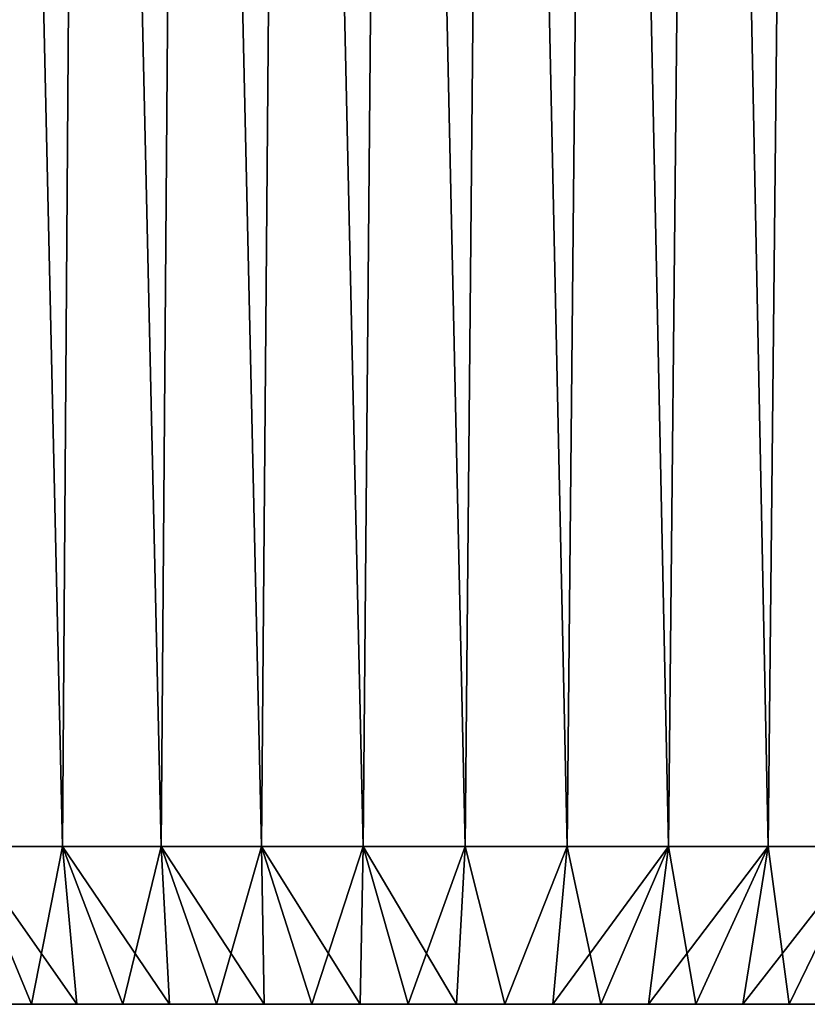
# Model space of a CAD drawing. Header units: millimetres. Extents: x -24 to 50, y -66 to 68.
# Tile 40 of 99: x -8 to 7, y 2 to 21. Entities that reach past the tile are written whole.
import ezdxf

# ---------------------------------------------------------------- set-up
doc = ezdxf.new("R2010")
doc.units = ezdxf.units.MM
doc.header["$LTSCALE"] = 65.185185
for name, color, linetype in [('1', 7, 'CONTINUOUS'), ('12', 7, 'CONTINUOUS'), ('2', 7, 'CONTINUOUS'), ('8', 7, 'CONTINUOUS')]:
    doc.layers.add(name, color=color, linetype=linetype)

msp = doc.modelspace()

# ---------------------------------------------------------------- linework, layer by layer
at = {"layer": '1', "color": 253, "linetype": 'Continuous', "true_color": 0xaab4c3}
for points in [[(-9.099, 5, -22.748), (-8.688, 68.2, -22.908), (-7.267, 5, -23.397), (-9.099, 5, -22.748)], [(-8.688, 68.2, -22.908), (-6.816, 68.2, -23.533), (-7.267, 5, -23.397), (-8.688, 68.2, -22.908)], [(-7.267, 5, -23.397), (-6.816, 68.2, -23.533), (-5.389, 5, -23.9), (-7.267, 5, -23.397)], [(-6.816, 68.2, -23.533), (-4.901, 68.2, -24.005), (-5.389, 5, -23.9), (-6.816, 68.2, -23.533)], [(-5.389, 5, -23.9), (-4.901, 68.2, -24.005), (-3.478, 5, -24.252), (-5.389, 5, -23.9)], [(-4.901, 68.2, -24.005), (-2.953, 68.2, -24.321), (-3.478, 5, -24.252), (-4.901, 68.2, -24.005)], [(-3.478, 5, -24.252), (-2.953, 68.2, -24.321), (-1.545, 5, -24.451), (-3.478, 5, -24.252)], [(-2.953, 68.2, -24.321), (-0.986, 68.2, -24.48), (-1.545, 5, -24.451), (-2.953, 68.2, -24.321)], [(-1.545, 5, -24.451), (-0.986, 68.2, -24.48), (0.399, 5, -24.497), (-1.545, 5, -24.451)], [(-0.986, 68.2, -24.48), (0.986, 68.2, -24.48), (0.399, 5, -24.497), (-0.986, 68.2, -24.48)], [(0.399, 5, -24.497), (0.986, 68.2, -24.48), (2.339, 5, -24.388), (0.399, 5, -24.497)], [(0.986, 68.2, -24.48), (2.953, 68.2, -24.321), (2.339, 5, -24.388), (0.986, 68.2, -24.48)], [(2.339, 5, -24.388), (2.953, 68.2, -24.321), (4.265, 5, -24.126), (2.339, 5, -24.388)], [(2.953, 68.2, -24.321), (4.901, 68.2, -24.005), (4.265, 5, -24.126), (2.953, 68.2, -24.321)], [(4.265, 5, -24.126), (4.901, 68.2, -24.005), (6.164, 5, -23.712), (4.265, 5, -24.126)], [(4.901, 68.2, -24.005), (6.816, 68.2, -23.533), (6.164, 5, -23.712), (4.901, 68.2, -24.005)], [(6.164, 5, -23.712), (6.816, 68.2, -23.533), (8.024, 5, -23.149), (6.164, 5, -23.712)], [(6.816, 68.2, -23.533), (8.688, 68.2, -22.908), (8.024, 5, -23.149), (6.816, 68.2, -23.533)]]:
    msp.add_3dface(points, dxfattribs=at)
at = {"layer": '12', "color": 253, "linetype": 'Continuous', "true_color": 0xaab4c3}
for points in [[(-9.099, 5, -22.748), (-7.267, 5, -23.397), (-7.852, 2, -20.015), (-9.099, 5, -22.748)], [(-9.099, 5, -22.748), (-7.852, 2, -20.015), (-8.7, 2, -19.661), (-9.099, 5, -22.748)], [(-7.267, 5, 23.397), (-9.099, 5, 22.748), (-6.989, 2, 20.332), (-7.267, 5, 23.397)], [(-9.099, 5, 22.748), (-8.7, 2, 19.661), (-7.852, 2, 20.015), (-9.099, 5, 22.748)], [(-9.099, 5, 22.748), (-7.852, 2, 20.015), (-6.989, 2, 20.332), (-9.099, 5, 22.748)], [(-7.267, 5, -23.397), (-6.989, 2, -20.332), (-7.852, 2, -20.015), (-7.267, 5, -23.397)], [(-7.267, 5, -23.397), (-5.389, 5, -23.9), (-6.114, 2, -20.612), (-7.267, 5, -23.397)], [(-7.267, 5, -23.397), (-6.114, 2, -20.612), (-6.989, 2, -20.332), (-7.267, 5, -23.397)], [(-5.389, 5, 23.9), (-7.267, 5, 23.397), (-5.227, 2, 20.855), (-5.389, 5, 23.9)], [(-7.267, 5, 23.397), (-6.989, 2, 20.332), (-6.114, 2, 20.612), (-7.267, 5, 23.397)], [(-7.267, 5, 23.397), (-6.114, 2, 20.612), (-5.227, 2, 20.855), (-7.267, 5, 23.397)], [(-5.389, 5, -23.9), (-5.227, 2, -20.855), (-6.114, 2, -20.612), (-5.389, 5, -23.9)], [(-5.389, 5, -23.9), (-3.478, 5, -24.252), (-4.331, 2, -21.059), (-5.389, 5, -23.9)], [(-5.389, 5, -23.9), (-4.331, 2, -21.059), (-5.227, 2, -20.855), (-5.389, 5, -23.9)], [(-3.478, 5, 24.252), (-5.389, 5, 23.9), (-3.427, 2, 21.225), (-3.478, 5, 24.252)], [(-5.389, 5, 23.9), (-5.227, 2, 20.855), (-4.331, 2, 21.059), (-5.389, 5, 23.9)], [(-5.389, 5, 23.9), (-4.331, 2, 21.059), (-3.427, 2, 21.225), (-5.389, 5, 23.9)], [(-3.478, 5, -24.252), (-3.427, 2, -21.225), (-4.331, 2, -21.059), (-3.478, 5, -24.252)], [(-3.478, 5, -24.252), (-1.545, 5, -24.451), (-2.517, 2, -21.352), (-3.478, 5, -24.252)], [(-3.478, 5, -24.252), (-2.517, 2, -21.352), (-3.427, 2, -21.225), (-3.478, 5, -24.252)], [(-1.545, 5, 24.451), (-3.478, 5, 24.252), (-1.602, 2, 21.44), (-1.545, 5, 24.451)], [(-3.478, 5, 24.252), (-3.427, 2, 21.225), (-2.517, 2, 21.352), (-3.478, 5, 24.252)], [(-3.478, 5, 24.252), (-2.517, 2, 21.352), (-1.602, 2, 21.44), (-3.478, 5, 24.252)], [(-1.545, 5, -24.451), (-1.602, 2, -21.44), (-2.517, 2, -21.352), (-1.545, 5, -24.451)], [(-1.545, 5, -24.451), (-0.685, 2, -21.489), (-1.602, 2, -21.44), (-1.545, 5, -24.451)], [(-1.545, 5, 24.451), (-1.602, 2, 21.44), (-0.685, 2, 21.489), (-1.545, 5, 24.451)], [(-1.545, 5, -24.451), (0.399, 5, -24.497), (-0.685, 2, -21.489), (-1.545, 5, -24.451)], [(0.399, 5, 24.497), (-1.545, 5, 24.451), (0.234, 2, 21.499), (0.399, 5, 24.497)], [(-1.545, 5, 24.451), (-0.685, 2, 21.489), (0.234, 2, 21.499), (-1.545, 5, 24.451)], [(0.399, 5, -24.497), (0.234, 2, -21.499), (-0.685, 2, -21.489), (0.399, 5, -24.497)], [(0.399, 5, -24.497), (1.153, 2, -21.469), (0.234, 2, -21.499), (0.399, 5, -24.497)], [(0.399, 5, 24.497), (0.234, 2, 21.499), (1.153, 2, 21.469), (0.399, 5, 24.497)], [(0.399, 5, -24.497), (2.339, 5, -24.388), (1.153, 2, -21.469), (0.399, 5, -24.497)], [(2.339, 5, 24.388), (0.399, 5, 24.497), (1.153, 2, 21.469), (2.339, 5, 24.388)], [(2.339, 5, -24.388), (2.069, 2, -21.4), (1.153, 2, -21.469), (2.339, 5, -24.388)], [(2.339, 5, 24.388), (1.153, 2, 21.469), (2.069, 2, 21.4), (2.339, 5, 24.388)], [(2.339, 5, -24.388), (4.265, 5, -24.126), (2.069, 2, -21.4), (2.339, 5, -24.388)], [(4.265, 5, -24.126), (2.982, 2, -21.292), (2.069, 2, -21.4), (4.265, 5, -24.126)], [(2.339, 5, 24.388), (2.069, 2, 21.4), (2.982, 2, 21.292), (2.339, 5, 24.388)], [(4.265, 5, 24.126), (2.339, 5, 24.388), (2.982, 2, 21.292), (4.265, 5, 24.126)], [(4.265, 5, -24.126), (3.889, 2, -21.145), (2.982, 2, -21.292), (4.265, 5, -24.126)], [(4.265, 5, 24.126), (2.982, 2, 21.292), (3.889, 2, 21.145), (4.265, 5, 24.126)], [(4.265, 5, -24.126), (6.164, 5, -23.712), (3.889, 2, -21.145), (4.265, 5, -24.126)], [(6.164, 5, -23.712), (4.789, 2, -20.96), (3.889, 2, -21.145), (6.164, 5, -23.712)], [(4.265, 5, 24.126), (3.889, 2, 21.145), (4.789, 2, 20.96), (4.265, 5, 24.126)], [(6.164, 5, 23.712), (4.265, 5, 24.126), (4.789, 2, 20.96), (6.164, 5, 23.712)], [(6.164, 5, -23.712), (5.68, 2, -20.736), (4.789, 2, -20.96), (6.164, 5, -23.712)], [(6.164, 5, 23.712), (4.789, 2, 20.96), (5.68, 2, 20.736), (6.164, 5, 23.712)], [(6.164, 5, -23.712), (8.024, 5, -23.149), (5.68, 2, -20.736), (6.164, 5, -23.712)], [(8.024, 5, -23.149), (6.561, 2, -20.474), (5.68, 2, -20.736), (8.024, 5, -23.149)], [(6.164, 5, 23.712), (5.68, 2, 20.736), (6.561, 2, 20.474), (6.164, 5, 23.712)], [(8.024, 5, 23.149), (6.164, 5, 23.712), (6.561, 2, 20.474), (8.024, 5, 23.149)], [(8.024, 5, -23.149), (7.43, 2, -20.175), (6.561, 2, -20.474), (8.024, 5, -23.149)], [(8.024, 5, 23.149), (6.561, 2, 20.474), (7.43, 2, 20.175), (8.024, 5, 23.149)]]:
    msp.add_3dface(points, dxfattribs=at)
at = {"layer": '2', "color": 253, "linetype": 'Continuous', "true_color": 0xaab4c3}
for points in [[(-9.099, 5, 22.748), (-7.267, 5, 23.397), (-8.688, 68.2, 22.908), (-9.099, 5, 22.748)], [(-8.688, 68.2, 22.908), (-7.267, 5, 23.397), (-6.816, 68.2, 23.533), (-8.688, 68.2, 22.908)], [(-7.267, 5, 23.397), (-5.389, 5, 23.9), (-6.816, 68.2, 23.533), (-7.267, 5, 23.397)], [(-6.816, 68.2, 23.533), (-5.389, 5, 23.9), (-4.901, 68.2, 24.005), (-6.816, 68.2, 23.533)], [(-5.389, 5, 23.9), (-3.478, 5, 24.252), (-4.901, 68.2, 24.005), (-5.389, 5, 23.9)], [(-4.901, 68.2, 24.005), (-3.478, 5, 24.252), (-2.953, 68.2, 24.321), (-4.901, 68.2, 24.005)], [(-3.478, 5, 24.252), (-1.545, 5, 24.451), (-2.953, 68.2, 24.321), (-3.478, 5, 24.252)], [(-2.953, 68.2, 24.321), (-1.545, 5, 24.451), (-0.986, 68.2, 24.48), (-2.953, 68.2, 24.321)], [(-1.545, 5, 24.451), (0.399, 5, 24.497), (-0.986, 68.2, 24.48), (-1.545, 5, 24.451)], [(-0.986, 68.2, 24.48), (0.399, 5, 24.497), (0.986, 68.2, 24.48), (-0.986, 68.2, 24.48)], [(0.399, 5, 24.497), (2.339, 5, 24.388), (0.986, 68.2, 24.48), (0.399, 5, 24.497)], [(0.986, 68.2, 24.48), (2.339, 5, 24.388), (2.953, 68.2, 24.321), (0.986, 68.2, 24.48)], [(2.339, 5, 24.388), (4.265, 5, 24.126), (2.953, 68.2, 24.321), (2.339, 5, 24.388)], [(2.953, 68.2, 24.321), (4.265, 5, 24.126), (4.901, 68.2, 24.005), (2.953, 68.2, 24.321)], [(4.265, 5, 24.126), (6.164, 5, 23.712), (4.901, 68.2, 24.005), (4.265, 5, 24.126)], [(4.901, 68.2, 24.005), (6.164, 5, 23.712), (6.816, 68.2, 23.533), (4.901, 68.2, 24.005)], [(6.164, 5, 23.712), (8.024, 5, 23.149), (6.816, 68.2, 23.533), (6.164, 5, 23.712)], [(6.816, 68.2, 23.533), (8.024, 5, 23.149), (8.688, 68.2, 22.908), (6.816, 68.2, 23.533)]]:
    msp.add_3dface(points, dxfattribs=at)
at = {"layer": '8', "color": 253, "linetype": 'Continuous', "true_color": 0xaab4c3}
for points in [[(-21.48, 2, -0.919), (7, 2, 5), (-21.5, 2, 0), (-21.48, 2, -0.919)], [(-21.5, 2, 0), (7, 2, 5), (-21.48, 2, 0.919), (-21.5, 2, 0)], [(-21.421, 2, -1.836), (7, 2, 5), (-21.48, 2, -0.919), (-21.421, 2, -1.836)], [(-21.48, 2, 0.919), (7, 2, 5), (-21.421, 2, 1.836), (-21.48, 2, 0.919)], [(-21.323, 2, -2.75), (7, 2, 5), (-21.421, 2, -1.836), (-21.323, 2, -2.75)], [(-21.421, 2, 1.836), (7, 2, 5), (-21.323, 2, 2.75), (-21.421, 2, 1.836)], [(-21.186, 2, -3.658), (7, 2, 5), (-21.323, 2, -2.75), (-21.186, 2, -3.658)], [(-21.323, 2, 2.75), (7, 2, 5), (-21.186, 2, 3.658), (-21.323, 2, 2.75)], [(-21.011, 2, -4.561), (7, 2, 5), (-21.186, 2, -3.658), (-21.011, 2, -4.561)], [(-21.186, 2, 3.658), (7, 2, 5), (-21.011, 2, 4.561), (-21.186, 2, 3.658)], [(7, 2, -5), (7, 2, 5), (-21.011, 2, -4.561), (7, 2, -5)], [(-21.011, 2, 4.561), (7, 2, 5), (-20.797, 2, 5.454), (-21.011, 2, 4.561)], [(-20.797, 2, -5.454), (7, 2, -5), (-21.011, 2, -4.561), (-20.797, 2, -5.454)], [(-20.797, 2, 5.454), (7, 2, 5), (20.678, 2, 5.889), (-20.797, 2, 5.454)], [(20.911, 2, -5), (7, 2, -5), (-20.797, 2, -5.454), (20.911, 2, -5)], [(20.678, 2, -5.889), (20.911, 2, -5), (-20.797, 2, -5.454), (20.678, 2, -5.889)], [(-20.545, 2, -6.338), (20.678, 2, -5.889), (-20.797, 2, -5.454), (-20.545, 2, -6.338)], [(-20.545, 2, 6.338), (-20.797, 2, 5.454), (20.678, 2, 5.889), (-20.545, 2, 6.338)], [(20.407, 2, -6.767), (20.678, 2, -5.889), (-20.545, 2, -6.338), (20.407, 2, -6.767)], [(-20.255, 2, -7.21), (20.407, 2, -6.767), (-20.545, 2, -6.338), (-20.255, 2, -7.21)], [(-20.255, 2, 7.21), (-20.545, 2, 6.338), (20.407, 2, 6.767), (-20.255, 2, 7.21)], [(20.407, 2, 6.767), (-20.545, 2, 6.338), (20.678, 2, 5.889), (20.407, 2, 6.767)], [(20.099, 2, -7.633), (20.407, 2, -6.767), (-20.255, 2, -7.21), (20.099, 2, -7.633)], [(-19.928, 2, -8.069), (20.099, 2, -7.633), (-20.255, 2, -7.21), (-19.928, 2, -8.069)], [(-19.928, 2, 8.069), (-20.255, 2, 7.21), (20.099, 2, 7.633), (-19.928, 2, 8.069)], [(20.099, 2, 7.633), (-20.255, 2, 7.21), (20.407, 2, 6.767), (20.099, 2, 7.633)], [(19.755, 2, -8.485), (20.099, 2, -7.633), (-19.928, 2, -8.069), (19.755, 2, -8.485)], [(-19.565, 2, -8.913), (19.755, 2, -8.485), (-19.928, 2, -8.069), (-19.565, 2, -8.913)], [(-19.565, 2, 8.913), (-19.928, 2, 8.069), (19.755, 2, 8.485), (-19.565, 2, 8.913)], [(19.755, 2, 8.485), (-19.928, 2, 8.069), (20.099, 2, 7.633), (19.755, 2, 8.485)], [(19.374, 2, -9.322), (19.755, 2, -8.485), (-19.565, 2, -8.913), (19.374, 2, -9.322)], [(-19.166, 2, -9.742), (19.374, 2, -9.322), (-19.565, 2, -8.913), (-19.166, 2, -9.742)], [(-19.166, 2, 9.742), (-19.565, 2, 8.913), (19.374, 2, 9.322), (-19.166, 2, 9.742)], [(19.374, 2, 9.322), (-19.565, 2, 8.913), (19.755, 2, 8.485), (19.374, 2, 9.322)], [(18.958, 2, -10.141), (19.374, 2, -9.322), (-19.166, 2, -9.742), (18.958, 2, -10.141)], [(-18.733, 2, -10.552), (18.958, 2, -10.141), (-19.166, 2, -9.742), (-18.733, 2, -10.552)], [(-18.733, 2, 10.552), (-19.166, 2, 9.742), (18.958, 2, 10.141), (-18.733, 2, 10.552)], [(18.958, 2, 10.141), (-19.166, 2, 9.742), (19.374, 2, 9.322), (18.958, 2, 10.141)], [(18.507, 2, -10.942), (18.958, 2, -10.141), (-18.733, 2, -10.552), (18.507, 2, -10.942)], [(-18.265, 2, -11.343), (18.507, 2, -10.942), (-18.733, 2, -10.552), (-18.265, 2, -11.343)], [(-18.265, 2, 11.343), (-18.733, 2, 10.552), (18.507, 2, 10.942), (-18.265, 2, 11.343)], [(18.507, 2, 10.942), (-18.733, 2, 10.552), (18.958, 2, 10.141), (18.507, 2, 10.942)], [(18.023, 2, -11.723), (18.507, 2, -10.942), (-18.265, 2, -11.343), (18.023, 2, -11.723)], [(-17.763, 2, -12.113), (18.023, 2, -11.723), (-18.265, 2, -11.343), (-17.763, 2, -12.113)], [(-17.763, 2, 12.113), (-18.265, 2, 11.343), (18.023, 2, 11.723), (-17.763, 2, 12.113)], [(18.023, 2, 11.723), (-18.265, 2, 11.343), (18.507, 2, 10.942), (18.023, 2, 11.723)], [(17.505, 2, -12.483), (18.023, 2, -11.723), (-17.763, 2, -12.113), (17.505, 2, -12.483)], [(-17.229, 2, -12.861), (17.505, 2, -12.483), (-17.763, 2, -12.113), (-17.229, 2, -12.861)], [(-17.229, 2, 12.861), (-17.763, 2, 12.113), (17.505, 2, 12.483), (-17.229, 2, 12.861)], [(17.505, 2, 12.483), (-17.763, 2, 12.113), (18.023, 2, 11.723), (17.505, 2, 12.483)], [(16.956, 2, -13.219), (17.505, 2, -12.483), (-17.229, 2, -12.861), (16.956, 2, -13.219)], [(-16.664, 2, -13.585), (16.956, 2, -13.219), (-17.229, 2, -12.861), (-16.664, 2, -13.585)], [(-16.664, 2, 13.585), (-17.229, 2, 12.861), (16.956, 2, 13.219), (-16.664, 2, 13.585)], [(16.956, 2, 13.219), (-17.229, 2, 12.861), (17.505, 2, 12.483), (16.956, 2, 13.219)], [(16.376, 2, -13.932), (16.956, 2, -13.219), (-16.664, 2, -13.585), (16.376, 2, -13.932)], [(-16.068, 2, -14.285), (16.376, 2, -13.932), (-16.664, 2, -13.585), (-16.068, 2, -14.285)], [(-16.068, 2, 14.285), (-16.664, 2, 13.585), (16.376, 2, 13.932), (-16.068, 2, 14.285)], [(16.376, 2, 13.932), (-16.664, 2, 13.585), (16.956, 2, 13.219), (16.376, 2, 13.932)], [(15.765, 2, -14.619), (16.376, 2, -13.932), (-16.068, 2, -14.285), (15.765, 2, -14.619)], [(-15.443, 2, -14.959), (15.765, 2, -14.619), (-16.068, 2, -14.285), (-15.443, 2, -14.959)], [(-15.443, 2, 14.959), (-16.068, 2, 14.285), (15.765, 2, 14.619), (-15.443, 2, 14.959)], [(15.765, 2, 14.619), (-16.068, 2, 14.285), (16.376, 2, 13.932), (15.765, 2, 14.619)], [(15.126, 2, -15.279), (15.765, 2, -14.619), (-15.443, 2, -14.959), (15.126, 2, -15.279)], [(-14.79, 2, -15.605), (15.126, 2, -15.279), (-15.443, 2, -14.959), (-14.79, 2, -15.605)], [(-14.79, 2, 15.605), (-15.443, 2, 14.959), (15.126, 2, 15.279), (-14.79, 2, 15.605)], [(15.126, 2, 15.279), (-15.443, 2, 14.959), (15.765, 2, 14.619), (15.126, 2, 15.279)], [(14.459, 2, -15.912), (15.126, 2, -15.279), (-14.79, 2, -15.605), (14.459, 2, -15.912)], [(-14.109, 2, -16.223), (14.459, 2, -15.912), (-14.79, 2, -15.605), (-14.109, 2, -16.223)], [(-14.109, 2, 16.223), (-14.79, 2, 15.605), (14.459, 2, 15.912), (-14.109, 2, 16.223)], [(14.459, 2, 15.912), (-14.79, 2, 15.605), (15.126, 2, 15.279), (14.459, 2, 15.912)], [(13.766, 2, -16.515), (14.459, 2, -15.912), (-14.109, 2, -16.223), (13.766, 2, -16.515)], [(-13.403, 2, -16.811), (13.766, 2, -16.515), (-14.109, 2, -16.223), (-13.403, 2, -16.811)], [(-13.403, 2, 16.811), (-14.109, 2, 16.223), (13.766, 2, 16.515), (-13.403, 2, 16.811)], [(13.766, 2, 16.515), (-14.109, 2, 16.223), (14.459, 2, 15.912), (13.766, 2, 16.515)], [(13.048, 2, -17.088), (13.766, 2, -16.515), (-13.403, 2, -16.811), (13.048, 2, -17.088)], [(-12.672, 2, -17.368), (13.048, 2, -17.088), (-13.403, 2, -16.811), (-12.672, 2, -17.368)], [(-12.672, 2, 17.368), (-13.403, 2, 16.811), (13.048, 2, 17.088), (-12.672, 2, 17.368)], [(13.048, 2, 17.088), (-13.403, 2, 16.811), (13.766, 2, 16.515), (13.048, 2, 17.088)], [(12.305, 2, -17.63), (13.048, 2, -17.088), (-12.672, 2, -17.368), (12.305, 2, -17.63)], [(-11.919, 2, -17.894), (12.305, 2, -17.63), (-12.672, 2, -17.368), (-11.919, 2, -17.894)], [(-11.919, 2, 17.894), (-12.672, 2, 17.368), (12.305, 2, 17.63), (-11.919, 2, 17.894)], [(12.305, 2, 17.63), (-12.672, 2, 17.368), (13.048, 2, 17.088), (12.305, 2, 17.63)], [(11.541, 2, -18.14), (12.305, 2, -17.63), (-11.919, 2, -17.894), (11.541, 2, -18.14)], [(-11.143, 2, -18.387), (11.541, 2, -18.14), (-11.919, 2, -17.894), (-11.143, 2, -18.387)], [(-11.143, 2, 18.387), (-11.919, 2, 17.894), (11.541, 2, 18.14), (-11.143, 2, 18.387)], [(11.541, 2, 18.14), (-11.919, 2, 17.894), (12.305, 2, 17.63), (11.541, 2, 18.14)], [(10.755, 2, -18.617), (11.541, 2, -18.14), (-11.143, 2, -18.387), (10.755, 2, -18.617)], [(-10.347, 2, -18.846), (10.755, 2, -18.617), (-11.143, 2, -18.387), (-10.347, 2, -18.846)], [(-10.347, 2, 18.846), (-11.143, 2, 18.387), (10.755, 2, 18.617), (-10.347, 2, 18.846)], [(10.755, 2, 18.617), (-11.143, 2, 18.387), (11.541, 2, 18.14), (10.755, 2, 18.617)], [(9.95, 2, -19.059), (10.755, 2, -18.617), (-10.347, 2, -18.846), (9.95, 2, -19.059)], [(-9.532, 2, -19.271), (9.95, 2, -19.059), (-10.347, 2, -18.846), (-9.532, 2, -19.271)], [(-9.532, 2, 19.271), (-10.347, 2, 18.846), (9.95, 2, 19.059), (-9.532, 2, 19.271)], [(9.95, 2, 19.059), (-10.347, 2, 18.846), (10.755, 2, 18.617), (9.95, 2, 19.059)], [(9.126, 2, -19.467), (9.95, 2, -19.059), (-9.532, 2, -19.271), (9.126, 2, -19.467)], [(-8.7, 2, -19.661), (9.126, 2, -19.467), (-9.532, 2, -19.271), (-8.7, 2, -19.661)], [(-8.7, 2, 19.661), (-9.532, 2, 19.271), (9.126, 2, 19.467), (-8.7, 2, 19.661)], [(9.126, 2, 19.467), (-9.532, 2, 19.271), (9.95, 2, 19.059), (9.126, 2, 19.467)], [(8.286, 2, -19.839), (9.126, 2, -19.467), (-8.7, 2, -19.661), (8.286, 2, -19.839)], [(-7.852, 2, -20.015), (8.286, 2, -19.839), (-8.7, 2, -19.661), (-7.852, 2, -20.015)], [(-7.852, 2, 20.015), (-8.7, 2, 19.661), (8.286, 2, 19.839), (-7.852, 2, 20.015)], [(8.286, 2, 19.839), (-8.7, 2, 19.661), (9.126, 2, 19.467), (8.286, 2, 19.839)], [(7.43, 2, -20.175), (8.286, 2, -19.839), (-7.852, 2, -20.015), (7.43, 2, -20.175)], [(-6.989, 2, -20.332), (7.43, 2, -20.175), (-7.852, 2, -20.015), (-6.989, 2, -20.332)], [(-6.989, 2, 20.332), (-7.852, 2, 20.015), (7.43, 2, 20.175), (-6.989, 2, 20.332)], [(7.43, 2, 20.175), (-7.852, 2, 20.015), (8.286, 2, 19.839), (7.43, 2, 20.175)], [(6.561, 2, -20.474), (7.43, 2, -20.175), (-6.989, 2, -20.332), (6.561, 2, -20.474)], [(-6.114, 2, -20.612), (6.561, 2, -20.474), (-6.989, 2, -20.332), (-6.114, 2, -20.612)], [(-6.114, 2, 20.612), (-6.989, 2, 20.332), (6.561, 2, 20.474), (-6.114, 2, 20.612)], [(6.561, 2, 20.474), (-6.989, 2, 20.332), (7.43, 2, 20.175), (6.561, 2, 20.474)], [(5.68, 2, -20.736), (6.561, 2, -20.474), (-6.114, 2, -20.612), (5.68, 2, -20.736)], [(-5.227, 2, -20.855), (5.68, 2, -20.736), (-6.114, 2, -20.612), (-5.227, 2, -20.855)], [(-5.227, 2, 20.855), (-6.114, 2, 20.612), (5.68, 2, 20.736), (-5.227, 2, 20.855)], [(5.68, 2, 20.736), (-6.114, 2, 20.612), (6.561, 2, 20.474), (5.68, 2, 20.736)], [(4.789, 2, -20.96), (5.68, 2, -20.736), (-5.227, 2, -20.855), (4.789, 2, -20.96)], [(-4.331, 2, -21.059), (4.789, 2, -20.96), (-5.227, 2, -20.855), (-4.331, 2, -21.059)], [(-4.331, 2, 21.059), (-5.227, 2, 20.855), (4.789, 2, 20.96), (-4.331, 2, 21.059)], [(4.789, 2, 20.96), (-5.227, 2, 20.855), (5.68, 2, 20.736), (4.789, 2, 20.96)], [(3.889, 2, -21.145), (4.789, 2, -20.96), (-4.331, 2, -21.059), (3.889, 2, -21.145)], [(-3.427, 2, -21.225), (3.889, 2, -21.145), (-4.331, 2, -21.059), (-3.427, 2, -21.225)], [(-3.427, 2, 21.225), (-4.331, 2, 21.059), (3.889, 2, 21.145), (-3.427, 2, 21.225)], [(3.889, 2, 21.145), (-4.331, 2, 21.059), (4.789, 2, 20.96), (3.889, 2, 21.145)], [(2.982, 2, -21.292), (3.889, 2, -21.145), (-3.427, 2, -21.225), (2.982, 2, -21.292)], [(-2.517, 2, -21.352), (2.982, 2, -21.292), (-3.427, 2, -21.225), (-2.517, 2, -21.352)], [(-2.517, 2, 21.352), (-3.427, 2, 21.225), (2.982, 2, 21.292), (-2.517, 2, 21.352)], [(2.982, 2, 21.292), (-3.427, 2, 21.225), (3.889, 2, 21.145), (2.982, 2, 21.292)], [(2.069, 2, -21.4), (2.982, 2, -21.292), (-2.517, 2, -21.352), (2.069, 2, -21.4)], [(-1.602, 2, -21.44), (2.069, 2, -21.4), (-2.517, 2, -21.352), (-1.602, 2, -21.44)], [(-1.602, 2, 21.44), (-2.517, 2, 21.352), (2.069, 2, 21.4), (-1.602, 2, 21.44)], [(2.069, 2, 21.4), (-2.517, 2, 21.352), (2.982, 2, 21.292), (2.069, 2, 21.4)], [(1.153, 2, -21.469), (2.069, 2, -21.4), (-1.602, 2, -21.44), (1.153, 2, -21.469)], [(-0.685, 2, -21.489), (1.153, 2, -21.469), (-1.602, 2, -21.44), (-0.685, 2, -21.489)], [(-0.685, 2, 21.489), (-1.602, 2, 21.44), (1.153, 2, 21.469), (-0.685, 2, 21.489)], [(1.153, 2, 21.469), (-1.602, 2, 21.44), (2.069, 2, 21.4), (1.153, 2, 21.469)], [(0.234, 2, -21.499), (1.153, 2, -21.469), (-0.685, 2, -21.489), (0.234, 2, -21.499)], [(0.234, 2, 21.499), (-0.685, 2, 21.489), (1.153, 2, 21.469), (0.234, 2, 21.499)]]:
    msp.add_3dface(points, dxfattribs=at)

doc.saveas('drawing.dxf')
